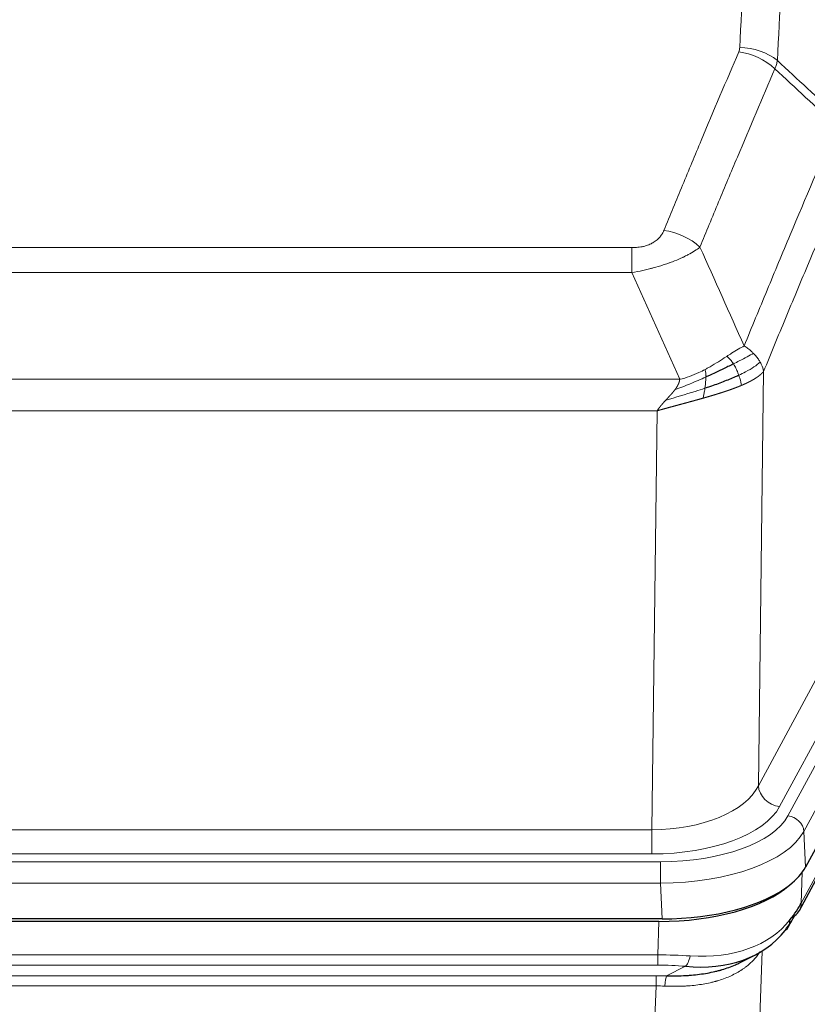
# Model space of a CAD drawing. Header units: inches. Extents: x 0 to 23760, y -13 to 16800.
# Tile 220 of 256: x 17168 to 17312, y 14015 to 14195. Entities that reach past the tile are written whole.
import ezdxf

# ---------------------------------------------------------------- set-up
doc = ezdxf.new("R2010")
doc.units = ezdxf.units.IN
doc.layers.add('1', color=7, linetype='Continuous', true_color=0xffffff)

msp = doc.modelspace()

# ---------------------------------------------------------------- linework, layer by layer
at = {"layer": '1', "color": 110, "linetype": 'Continuous', "lineweight": 13}
for p, q in [((17074.452, 14153.039), (17279.794, 14153.039)), ((17279.794, 14148.475), (17279.794, 14153.039)), ((17279.794, 14148.475), (17074.452, 14148.475)), ((17303.845, 14130.442), (17302.887, 14054.791)), ((17065.72, 14128.996), (17288.526, 14128.996)), ((17284.413, 14123.252), (17069.833, 14123.252)), ((17283.445, 14046.756), (17284.413, 14123.252)), ((17302.887, 14054.791), (17324.239, 14094.334)), ((17306.763, 14050.982), (17328.115, 14090.526)), ((17308.288, 14049.308), (17330.462, 14090.373)), ((17333.369, 14087.517), (17311.195, 14046.451)), ((17310.726, 14033.364), (17332.473, 14073.64)), ((17070.802, 14046.756), (17283.445, 14046.756)), ((17283.445, 14042.342), (17283.445, 14046.756)), ((17311.195, 14046.451), (17311.488, 14039.93)), ((17283.445, 14042.342), (17070.802, 14042.342)), ((17069.213, 14040.918), (17285.033, 14040.918)), ((17285.033, 14037.013), (17285.033, 14040.918)), ((17310.902, 14039), (17310.726, 14033.364)), ((17285.033, 14037.013), (17069.213, 14037.013)), ((17285.326, 14030.492), (17285.033, 14037.013)), ((17284.544, 14023.919), (17284.735, 14030.01)), ((17069.702, 14023.919), (17284.544, 14023.919)), ((17284.544, 14022.054), (17284.544, 14023.919)), ((17303.573, 14024.614), (17300.137, 13930.474)), ((17284.544, 14022.054), (17069.702, 14022.054)), ((17070.044, 14020.111), (17284.202, 14020.111)), ((17284.202, 14018.246), (17284.202, 14020.111)), ((17286.115, 14020.08), (17289.568, 14021.825)), ((17284.202, 14018.246), (17070.044, 14018.246)), ((17280.728, 13923.07), (17284.202, 14018.246))]:
    msp.add_line(p, q, dxfattribs=at)
at = {"layer": '1', "color": 2, "linetype": 'Continuous', "lineweight": 25}
for p, q in [((17333.743, 14081.144), (17311.488, 14039.93)), ((17310.367, 14032.034), (17332.114, 14072.31)), ((17285.326, 14030.492), (17068.92, 14030.492)), ((17284.735, 14030.01), (17069.512, 14030.01)), ((17299.432, 14022.446), (17302.226, 14023.858))]:
    msp.add_line(p, q, dxfattribs=at)
at = {"layer": '1', "color": 110, "linetype": 'Continuous', "lineweight": 13}
for centre, major_axis, ratio, start_param, end_param in [((17299.49, 14181.291), (-9.987, 0.512), 0.8285973, 3.9974013, 4.7548106), ((17299.303, 14180.499), (-9.188, 3.948), 0.8056434, 4.2999866, 5.045624), ((17285.641, 14148.037), (9.245, -3.812), 0.7933159, 1.14397, 1.886928), ((17283.524, 14057.363), (20.002, 0.126), 0.5302672, 4.7050812, 6.0263936), ((17306.763, 14054.531), (-3.52, 1.9), 0.8606628, 0.4873936, 2.00583), ((17283.524, 14053.815), (24.002, 0.049), 0.477994, 4.708097, 6.0294094), ((17284.982, 14052.015), (-24.02, 0.03), 0.4619935, 1.5735185, 2.8978281), ((17308.288, 14046.647), (2.64, -1.425), 0.8606628, 0.4873936, 2.00583), ((17284.982, 14049.354), (27.018, 0.111), 0.4567867, 4.7124116, 6.0367213), ((17306.847, 14033.935), (3.52, -1.9), 0.8606628, 0.0000038, 0.4001271), ((17284.797, 14045.302), (-25.329, 12.681), 0.6929209, 2.1169098, 3.0007467), ((17283.894, 14016.485), (27.015, 0.091), 0.2751837, 1.3250001, 1.545831), ((17289.568, 14025.66), (-0.368, -3.983), 0.2964475, 0.3019504, 1.0888865), ((17283.894, 14012.65), (23.017, 0.318), 0.4083138, 1.3161001, 1.5369309), ((17283.412, 14010.299), (24.025, 0.387), 0.4081205, 1.4515093, 1.5313568), ((17286.115, 14016.245), (0.131, 3.998), 0.1099517, 0.2897867, 1.0584981), ((17283.412, 14006.463), (20.023, 0.877), 0.5868264, 1.4258228, 1.5056703)]:
    msp.add_ellipse(centre, major_axis=major_axis, ratio=ratio, start_param=start_param, end_param=end_param, dxfattribs=at)
at = {"layer": '1', "color": 2, "linetype": 'Continuous', "lineweight": 25}
for centre, major_axis, ratio, start_param, end_param in [((17285.268, 14042.976), (-27.023, 0.034), 0.4619935, 2.6128783, 2.8978281), ((17284.709, 14042.485), (-27.01, 0.015), 0.4618579, 1.5720062, 2.656), ((17285.268, 14042.976), (-27.023, 0.034), 0.4619935, 1.5735185, 2.6128783), ((17283.894, 14016.485), (27.355, 20.182), 0.1876908, 5.6857719, 5.9066027), ((17286.591, 14013.622), (23.434, 19.972), 0.1471226, 5.6997031, 5.9205339), ((17306.847, 14033.935), (3.52, -1.9), 0.8606628, 5.9153676, 6.2831892), ((17305.07, 14031.253), (3.195, -2.407), 0.6715965, 6.033487, 6.820423), ((17284.797, 14045.302), (-23.359, 16.381), 0.7286412, 2.2260513, 3.1098882)]:
    msp.add_ellipse(centre, major_axis=major_axis, ratio=ratio, start_param=start_param, end_param=end_param, dxfattribs=at)
at = {"layer": '1', "color": 110, "linetype": 'Continuous', "lineweight": 13}
for points, knots in [([(17299.49, 14189.58), (17299.928, 14198.159), (17300.818, 14215.077), (17301.739, 14231.52), (17302.441, 14243.672), (17302.677, 14247.694), (17303.153, 14255.676), (17303.392, 14259.638), (17304.118, 14271.433), (17304.609, 14279.175), (17305.233, 14288.699), (17305.358, 14290.596), (17305.609, 14294.375), (17305.987, 14300.019), (17306.37, 14305.593), (17307.141, 14316.648), (17308.183, 14331.137), (17309.79, 14352.122), (17310.891, 14365.612), (17311.449, 14372.232)], [0, 0, 0, 0, 0.125, 0.25, 0.25, 0.3125, 0.3125, 0.375, 0.375, 0.5, 0.5, 0.53125, 0.53125, 0.5625, 0.625, 0.625, 0.75, 0.875, 1, 1, 1, 1]), ([(17318.332, 14369.642), (17317.774, 14363.03), (17316.672, 14349.555), (17315.062, 14328.595), (17314.018, 14314.122), (17313.247, 14303.081), (17312.863, 14297.513), (17312.485, 14291.875), (17312.233, 14288.101), (17312.108, 14286.206), (17311.483, 14276.693), (17310.991, 14268.96), (17310.265, 14257.179), (17310.025, 14253.222), (17309.549, 14245.249), (17309.312, 14241.232), (17308.609, 14229.094), (17307.687, 14212.671), (17306.796, 14195.772), (17306.358, 14187.204)], [0, 0, 0, 0, 0.125, 0.25, 0.375, 0.375, 0.4375, 0.46875, 0.46875, 0.5, 0.5, 0.625, 0.625, 0.6875, 0.6875, 0.75, 0.75, 0.875, 1, 1, 1, 1]), ([(17299.49, 14189.58), (17299.483, 14189.446), (17299.464, 14189.313), (17299.402, 14189.048), (17299.359, 14188.916), (17299.303, 14188.785)], [0, 0, 0, 0, 0.5, 0.5, 1, 1, 1, 1]), ([(17285.641, 14156.193), (17286.775, 14158.954), (17287.911, 14161.705), (17290.183, 14167.182), (17291.321, 14169.91), (17294.736, 14178.058), (17297.017, 14183.444), (17299.303, 14188.785)], [0, 0, 0, 0, 0.25, 0.25, 0.5, 0.5, 1, 1, 1, 1]), ([(17305.899, 14185.698), (17303.611, 14180.362), (17301.327, 14174.98), (17297.907, 14166.84), (17296.769, 14164.115), (17294.493, 14158.642), (17293.357, 14155.894), (17292.221, 14153.135)], [0, 0, 0, 0, 0.5, 0.5, 0.75, 0.75, 1, 1, 1, 1]), ([(17300.289, 14135.087), (17301.686, 14138.502), (17303.086, 14141.9), (17305.888, 14148.662), (17307.291, 14152.026), (17311.505, 14162.065), (17314.32, 14168.689), (17317.142, 14175.244)], [0, 0, 0, 0, 0.25, 0.25, 0.5, 0.5, 1, 1, 1, 1]), ([(17319.888, 14168.586), (17317.202, 14162.354), (17314.522, 14156.058), (17310.511, 14146.522), (17309.176, 14143.328), (17306.508, 14136.908), (17305.176, 14133.682), (17303.845, 14130.442)], [0, 0, 0, 0, 0.5, 0.5, 0.75, 0.75, 1, 1, 1, 1]), ([(17285.641, 14156.193), (17285.62, 14156.142), (17285.598, 14156.091), (17285.552, 14155.989), (17285.528, 14155.938), (17285.453, 14155.787), (17285.398, 14155.687), (17285.28, 14155.489), (17285.217, 14155.392), (17285.08, 14155.199), (17285.007, 14155.104), (17284.85, 14154.916), (17284.766, 14154.823), (17284.63, 14154.687), (17284.584, 14154.641), (17284.487, 14154.552), (17284.437, 14154.508), (17284.284, 14154.377), (17284.176, 14154.292), (17283.948, 14154.129), (17283.828, 14154.05), (17283.638, 14153.937), (17283.541, 14153.882), (17283.44, 14153.829), (17283.372, 14153.793), (17283.338, 14153.776), (17283.163, 14153.69), (17283.019, 14153.627), (17282.572, 14153.45), (17282.255, 14153.351), (17281.835, 14153.251), (17281.75, 14153.232), (17281.577, 14153.198), (17281.49, 14153.182), (17281.228, 14153.138), (17281.052, 14153.114), (17280.697, 14153.076), (17280.519, 14153.062), (17280.159, 14153.043), (17279.977, 14153.039), (17279.794, 14153.039)], [0, 0, 0, 0, 0.03125, 0.03125, 0.0625, 0.0625, 0.125, 0.125, 0.1875, 0.1875, 0.25, 0.25, 0.3125, 0.3125, 0.34375, 0.34375, 0.375, 0.375, 0.4375, 0.4375, 0.5, 0.5, 0.53125, 0.546875, 0.546875, 0.5625, 0.5625, 0.625, 0.625, 0.75, 0.75, 0.78125, 0.78125, 0.8125, 0.8125, 0.875, 0.875, 0.9375, 0.9375, 1, 1, 1, 1]), ([(17292.221, 14153.135), (17291.924, 14152.902), (17291.597, 14152.672), (17290.885, 14152.214), (17290.498, 14151.987), (17289.87, 14151.651), (17289.598, 14151.512), (17289.313, 14151.373), (17289.197, 14151.318), (17289.139, 14151.29), (17288.964, 14151.208), (17288.845, 14151.153), (17288.243, 14150.882), (17287.734, 14150.671), (17287.061, 14150.416), (17286.925, 14150.365), (17286.718, 14150.289), (17286.649, 14150.264), (17286.509, 14150.215), (17286.439, 14150.19), (17286.087, 14150.067), (17285.8, 14149.971), (17284.924, 14149.69), (17284.319, 14149.512), (17283.615, 14149.323), (17283.537, 14149.302), (17283.379, 14149.261), (17283.3, 14149.24), (17283.062, 14149.179), (17282.903, 14149.139), (17282.423, 14149.022), (17282.1, 14148.946), (17281.125, 14148.729), (17280.465, 14148.597), (17279.794, 14148.475)], [0, 0, 0, 0, 0.125, 0.125, 0.25, 0.25, 0.3125, 0.328125, 0.328125, 0.34375, 0.34375, 0.375, 0.375, 0.5, 0.5, 0.53125, 0.53125, 0.546875, 0.546875, 0.5625, 0.5625, 0.625, 0.625, 0.75, 0.75, 0.765625, 0.765625, 0.78125, 0.78125, 0.8125, 0.8125, 0.875, 0.875, 1, 1, 1, 1]), ([(17300.289, 14135.087), (17299.595, 14134.76), (17298.829, 14134.294), (17297.702, 14133.574), (17297.412, 14133.386), (17297.113, 14133.192)], [0, 0, 0, 0, 0.75, 0.75, 1, 1, 1, 1]), ([(17301.996, 14133.743), (17301.873, 14133.867), (17301.745, 14133.988), (17301.412, 14134.284), (17301.202, 14134.455), (17300.76, 14134.782), (17300.529, 14134.939), (17300.289, 14135.087)], [0, 0, 0, 0, 0.25, 0.25, 0.625, 0.625, 1, 1, 1, 1]), ([(17301.996, 14133.743), (17301.297, 14133.36), (17300.426, 14132.888), (17299.066, 14132.182), (17298.709, 14132), (17298.337, 14131.812)], [0, 0, 0, 0, 0.75, 0.75, 1, 1, 1, 1]), ([(17303.206, 14132.155), (17303.167, 14132.224), (17303.127, 14132.294), (17302.959, 14132.569), (17302.82, 14132.773), (17302.517, 14133.171), (17302.352, 14133.366), (17302.117, 14133.618), (17302.057, 14133.681), (17301.996, 14133.743)], [0, 0, 0, 0, 0.125, 0.125, 0.5, 0.5, 0.875, 0.875, 1, 1, 1, 1]), ([(17297.113, 14133.192), (17296.964, 14133.095), (17296.812, 14132.997), (17296.198, 14132.6), (17295.718, 14132.293), (17294.724, 14131.679), (17294.21, 14131.372), (17293.503, 14130.978), (17293.324, 14130.88), (17293.144, 14130.784)], [0, 0, 0, 0, 0.125, 0.125, 0.5, 0.5, 0.875, 0.875, 1, 1, 1, 1]), ([(17298.337, 14131.812), (17298.239, 14131.967), (17298.137, 14132.115), (17297.88, 14132.459), (17297.723, 14132.643), (17297.412, 14132.958), (17297.259, 14133.09), (17297.113, 14133.192)], [0, 0, 0, 0, 0.25, 0.25, 0.625, 0.625, 1, 1, 1, 1]), ([(17299.323, 14129.739), (17299.292, 14129.827), (17299.26, 14129.916), (17299.126, 14130.273), (17299.013, 14130.544), (17298.763, 14131.072), (17298.627, 14131.33), (17298.436, 14131.655), (17298.387, 14131.734), (17298.337, 14131.812)], [0, 0, 0, 0, 0.125, 0.125, 0.5, 0.5, 0.875, 0.875, 1, 1, 1, 1]), ([(17303.206, 14132.155), (17302.594, 14131.571), (17301.698, 14130.962), (17300.168, 14130.147), (17299.758, 14129.943), (17299.323, 14129.739)], [0, 0, 0, 0, 0.75, 0.75, 1, 1, 1, 1]), ([(17303.845, 14130.442), (17303.761, 14130.875), (17303.619, 14131.308), (17303.356, 14131.875), (17303.284, 14132.015), (17303.206, 14132.155)], [0, 0, 0, 0, 0.75, 0.75, 1, 1, 1, 1]), ([(17293.144, 14130.784), (17292.783, 14130.593), (17292.416, 14130.407), (17290.922, 14129.704), (17289.746, 14129.262), (17288.526, 14128.996)], [0, 0, 0, 0, 0.25, 0.25, 1, 1, 1, 1]), ([(17293.294, 14129.415), (17293.296, 14129.57), (17293.294, 14129.718), (17293.281, 14130.061), (17293.265, 14130.245), (17293.216, 14130.557), (17293.184, 14130.687), (17293.144, 14130.784)], [0, 0, 0, 0, 0.25, 0.25, 0.625, 0.625, 1, 1, 1, 1]), ([(17299.813, 14127.893), (17299.742, 14128.254), (17299.643, 14128.713), (17299.441, 14129.388), (17299.385, 14129.562), (17299.323, 14129.739)], [0, 0, 0, 0, 0.75, 0.75, 1, 1, 1, 1]), ([(17303.845, 14130.442), (17303.839, 14130.434), (17303.827, 14130.42), (17303.809, 14130.399), (17303.791, 14130.377), (17303.773, 14130.356), (17303.754, 14130.335), (17303.735, 14130.313), (17303.716, 14130.292), (17303.697, 14130.271), (17303.678, 14130.25), (17303.658, 14130.23), (17303.639, 14130.209), (17303.619, 14130.188), (17303.599, 14130.168), (17303.579, 14130.147), (17303.559, 14130.127), (17303.538, 14130.107), (17303.518, 14130.087), (17303.497, 14130.066), (17303.476, 14130.046), (17303.455, 14130.026), (17303.434, 14130.007), (17303.413, 14129.987), (17303.392, 14129.967), (17303.37, 14129.948), (17303.349, 14129.928), (17303.327, 14129.909), (17303.305, 14129.889), (17303.283, 14129.87), (17303.261, 14129.851), (17303.239, 14129.832), (17303.217, 14129.813), (17303.194, 14129.794), (17303.172, 14129.775), (17303.149, 14129.756), (17303.126, 14129.738), (17303.103, 14129.719), (17303.08, 14129.701), (17303.057, 14129.682), (17303.034, 14129.664), (17303.011, 14129.646), (17302.988, 14129.628), (17302.964, 14129.61), (17302.941, 14129.592), (17302.917, 14129.574), (17302.894, 14129.556), (17302.87, 14129.538), (17302.846, 14129.521), (17302.822, 14129.503), (17302.798, 14129.486), (17302.774, 14129.468), (17302.75, 14129.451), (17302.726, 14129.434), (17302.702, 14129.417), (17302.678, 14129.399), (17302.653, 14129.383), (17302.629, 14129.366), (17302.605, 14129.349), (17302.58, 14129.332), (17302.556, 14129.316), (17302.531, 14129.299), (17302.507, 14129.283), (17302.482, 14129.266), (17302.457, 14129.25), (17302.433, 14129.234), (17302.408, 14129.217), (17302.383, 14129.201), (17302.358, 14129.185), (17302.333, 14129.17), (17302.308, 14129.154), (17302.284, 14129.138), (17302.259, 14129.122), (17302.234, 14129.107), (17302.209, 14129.091), (17302.184, 14129.076), (17302.159, 14129.061), (17302.134, 14129.045), (17302.109, 14129.03), (17302.084, 14129.015), (17302.058, 14129), (17302.033, 14128.985), (17302.008, 14128.97), (17301.983, 14128.956), (17301.958, 14128.941), (17301.933, 14128.926), (17301.908, 14128.912), (17301.883, 14128.897), (17301.858, 14128.883), (17301.833, 14128.869), (17301.808, 14128.855), (17301.783, 14128.84), (17301.758, 14128.826), (17301.733, 14128.812), (17301.708, 14128.798), (17301.683, 14128.785), (17301.658, 14128.771), (17301.633, 14128.757), (17301.608, 14128.744), (17301.583, 14128.73), (17301.558, 14128.717), (17301.533, 14128.703), (17301.508, 14128.69), (17301.484, 14128.677), (17301.459, 14128.664), (17301.434, 14128.651), (17301.409, 14128.638), (17301.385, 14128.625), (17301.36, 14128.612), (17301.336, 14128.599), (17301.311, 14128.587), (17301.287, 14128.574), (17301.262, 14128.562), (17301.238, 14128.549), (17301.213, 14128.537), (17301.189, 14128.524), (17301.165, 14128.512), (17301.141, 14128.5), (17301.117, 14128.488), (17301.092, 14128.476), (17301.068, 14128.464), (17301.044, 14128.452), (17301.021, 14128.441), (17300.997, 14128.429), (17300.973, 14128.417), (17300.949, 14128.406), (17300.926, 14128.394), (17300.902, 14128.383), (17300.878, 14128.371), (17300.855, 14128.36), (17300.832, 14128.349), (17300.808, 14128.338), (17300.785, 14128.327), (17300.762, 14128.316), (17300.739, 14128.305), (17300.716, 14128.294), (17300.693, 14128.283), (17300.67, 14128.273), (17300.647, 14128.262), (17300.624, 14128.251), (17300.602, 14128.241), (17300.579, 14128.231), (17300.557, 14128.22), (17300.534, 14128.21), (17300.512, 14128.2), (17300.49, 14128.19), (17300.468, 14128.18), (17300.446, 14128.17), (17300.424, 14128.16), (17300.402, 14128.15), (17300.38, 14128.14), (17300.358, 14128.13), (17300.337, 14128.121), (17300.315, 14128.111), (17300.294, 14128.102), (17300.273, 14128.092), (17300.252, 14128.083), (17300.231, 14128.073), (17300.21, 14128.064), (17300.189, 14128.055), (17300.168, 14128.046), (17300.147, 14128.037), (17300.127, 14128.028), (17300.106, 14128.019), (17300.086, 14128.01), (17300.066, 14128.001), (17300.046, 14127.993), (17300.026, 14127.984), (17300.006, 14127.975), (17299.986, 14127.967), (17299.966, 14127.958), (17299.947, 14127.95), (17299.927, 14127.942), (17299.908, 14127.934), (17299.889, 14127.925), (17299.87, 14127.917), (17299.851, 14127.909), (17299.832, 14127.901), (17299.82, 14127.896), (17299.813, 14127.893)], [0, 0, 0, 0, 0.0080212, 0.0160154, 0.0239827, 0.0319231, 0.0398365, 0.0477229, 0.0555824, 0.0634149, 0.0712205, 0.0789992, 0.0867509, 0.0944756, 0.1021734, 0.1098443, 0.1174881, 0.1251051, 0.1326951, 0.1402581, 0.1477942, 0.1553034, 0.1627856, 0.1702408, 0.1776691, 0.1850704, 0.1924448, 0.1997923, 0.2071128, 0.2144063, 0.2216729, 0.2289126, 0.2361253, 0.243311, 0.2504698, 0.2576016, 0.2647065, 0.2717845, 0.2788355, 0.2858595, 0.2928566, 0.2998268, 0.30677, 0.3136862, 0.3205755, 0.3274379, 0.3342733, 0.3410817, 0.3478632, 0.3546178, 0.3613454, 0.3680461, 0.3747198, 0.3813665, 0.3879863, 0.3945792, 0.4011451, 0.4076841, 0.4141961, 0.4206811, 0.4271393, 0.4335704, 0.4399746, 0.4463519, 0.4527022, 0.4590256, 0.465322, 0.4715915, 0.477834, 0.4840496, 0.4902382, 0.4963999, 0.5025346, 0.5086424, 0.5147232, 0.5207771, 0.526804, 0.532804, 0.5387771, 0.5447232, 0.5506423, 0.5565345, 0.5623997, 0.568238, 0.5740494, 0.5798338, 0.5855912, 0.5913217, 0.5970253, 0.6027019, 0.6083515, 0.6139742, 0.61957, 0.6251388, 0.6306807, 0.6361956, 0.6416836, 0.6471446, 0.6525787, 0.6579858, 0.663366, 0.6687192, 0.6740455, 0.6793448, 0.6846172, 0.6898627, 0.6950812, 0.7002727, 0.7054373, 0.710575, 0.7156857, 0.7207694, 0.7258262, 0.7308561, 0.735859, 0.740835, 0.745784, 0.7507061, 0.7556012, 0.7604694, 0.7653107, 0.7701249, 0.7749123, 0.7796727, 0.7844061, 0.7891127, 0.7937922, 0.7984448, 0.8030705, 0.8076692, 0.812241, 0.8167858, 0.8213037, 0.8257947, 0.8302587, 0.8346957, 0.8391058, 0.843489, 0.8478452, 0.8521745, 0.8564768, 0.8607522, 0.8650006, 0.8692221, 0.8734166, 0.8775842, 0.8817249, 0.8858386, 0.8899254, 0.8939852, 0.8980181, 0.902024, 0.906003, 0.909955, 0.9138802, 0.9177783, 0.9216495, 0.9254938, 0.9293111, 0.9331015, 0.936865, 0.9406015, 0.944311, 0.9479937, 0.9516493, 0.9552781, 0.9588799, 0.9624547, 0.9660026, 0.9695236, 0.9730176, 0.9764847, 0.9799249, 0.9833381, 0.9867243, 0.9900837, 0.993416, 0.9967215, 1, 1, 1, 1]), ([(17293.294, 14129.415), (17292.836, 14129.211), (17292.373, 14129.007), (17290.502, 14128.203), (17289.066, 14127.619), (17287.655, 14127.097)], [0, 0, 0, 0, 0.25, 0.25, 1, 1, 1, 1]), ([(17287.655, 14127.097), (17287.663, 14127.108), (17287.679, 14127.129), (17287.703, 14127.161), (17287.726, 14127.193), (17287.749, 14127.225), (17287.772, 14127.256), (17287.794, 14127.288), (17287.816, 14127.319), (17287.838, 14127.351), (17287.859, 14127.382), (17287.88, 14127.413), (17287.9, 14127.444), (17287.921, 14127.475), (17287.941, 14127.506), (17287.96, 14127.537), (17287.98, 14127.567), (17287.999, 14127.598), (17288.017, 14127.628), (17288.036, 14127.659), (17288.054, 14127.689), (17288.071, 14127.719), (17288.089, 14127.749), (17288.106, 14127.779), (17288.122, 14127.809), (17288.139, 14127.839), (17288.155, 14127.868), (17288.17, 14127.898), (17288.186, 14127.927), (17288.201, 14127.957), (17288.215, 14127.986), (17288.23, 14128.015), (17288.244, 14128.044), (17288.258, 14128.073), (17288.271, 14128.102), (17288.284, 14128.131), (17288.297, 14128.159), (17288.309, 14128.188), (17288.321, 14128.216), (17288.333, 14128.244), (17288.344, 14128.273), (17288.355, 14128.301), (17288.366, 14128.329), (17288.376, 14128.357), (17288.386, 14128.384), (17288.396, 14128.412), (17288.405, 14128.44), (17288.414, 14128.467), (17288.423, 14128.495), (17288.432, 14128.522), (17288.44, 14128.549), (17288.447, 14128.576), (17288.455, 14128.603), (17288.462, 14128.63), (17288.469, 14128.657), (17288.475, 14128.684), (17288.481, 14128.71), (17288.487, 14128.737), (17288.492, 14128.763), (17288.497, 14128.789), (17288.502, 14128.815), (17288.506, 14128.842), (17288.51, 14128.867), (17288.514, 14128.893), (17288.518, 14128.919), (17288.521, 14128.945), (17288.524, 14128.97), (17288.525, 14128.987), (17288.526, 14128.996)], [0, 0, 0, 0, 0.0185022, 0.0368847, 0.0551481, 0.073293, 0.0913199, 0.1092294, 0.1270222, 0.1446988, 0.1622598, 0.1797059, 0.1970378, 0.2142561, 0.2313614, 0.2483544, 0.265236, 0.2820066, 0.2986672, 0.3152184, 0.331661, 0.3479958, 0.3642235, 0.380345, 0.3963611, 0.4122725, 0.4280803, 0.4437851, 0.459388, 0.4748898, 0.4902915, 0.5055939, 0.5207981, 0.535905, 0.5509156, 0.565831, 0.5806521, 0.5953801, 0.6100159, 0.6245607, 0.6390157, 0.6533819, 0.6676604, 0.6818526, 0.6959596, 0.7099825, 0.7239227, 0.7377815, 0.75156, 0.7652597, 0.7788818, 0.7924277, 0.8058989, 0.8192966, 0.8326224, 0.8458776, 0.8590638, 0.8721825, 0.8852351, 0.8982233, 0.9111485, 0.9240124, 0.9368166, 0.9495628, 0.9622525, 0.9748874, 0.9874694, 1, 1, 1, 1]), ([(17293.125, 14127.355), (17293.137, 14127.442), (17293.149, 14127.529), (17293.194, 14127.882), (17293.223, 14128.151), (17293.266, 14128.677), (17293.281, 14128.934), (17293.292, 14129.258), (17293.293, 14129.337), (17293.294, 14129.415)], [0, 0, 0, 0, 0.125, 0.125, 0.5, 0.5, 0.875, 0.875, 1, 1, 1, 1]), ([(17293.125, 14127.355), (17292.547, 14127.164), (17291.96, 14126.976), (17289.586, 14126.234), (17287.756, 14125.704), (17285.984, 14125.2)], [0, 0, 0, 0, 0.25, 0.25, 1, 1, 1, 1]), ([(17285.984, 14125.2), (17285.998, 14125.215), (17286.026, 14125.246), (17286.068, 14125.291), (17286.108, 14125.334), (17286.148, 14125.377), (17286.186, 14125.419), (17286.224, 14125.459), (17286.26, 14125.498), (17286.295, 14125.536), (17286.329, 14125.573), (17286.363, 14125.609), (17286.395, 14125.644), (17286.426, 14125.678), (17286.456, 14125.71), (17286.485, 14125.741), (17286.513, 14125.771), (17286.539, 14125.8), (17286.565, 14125.828), (17286.59, 14125.855), (17286.614, 14125.881), (17286.636, 14125.905), (17286.658, 14125.929), (17286.678, 14125.951), (17286.698, 14125.972), (17286.716, 14125.992), (17286.733, 14126.01), (17286.75, 14126.028), (17286.765, 14126.045), (17286.779, 14126.06), (17286.792, 14126.074), (17286.804, 14126.087), (17286.815, 14126.099), (17286.825, 14126.11), (17286.834, 14126.12), (17286.842, 14126.128), (17286.849, 14126.136), (17286.855, 14126.142), (17286.859, 14126.147), (17286.872, 14126.161), (17286.892, 14126.184), (17286.921, 14126.216), (17286.95, 14126.248), (17286.978, 14126.28), (17287.006, 14126.312), (17287.034, 14126.343), (17287.061, 14126.374), (17287.088, 14126.405), (17287.115, 14126.436), (17287.141, 14126.466), (17287.167, 14126.496), (17287.193, 14126.526), (17287.218, 14126.556), (17287.243, 14126.585), (17287.268, 14126.614), (17287.292, 14126.643), (17287.316, 14126.672), (17287.34, 14126.7), (17287.363, 14126.728), (17287.386, 14126.756), (17287.409, 14126.784), (17287.431, 14126.811), (17287.453, 14126.838), (17287.475, 14126.865), (17287.496, 14126.892), (17287.517, 14126.919), (17287.538, 14126.945), (17287.558, 14126.971), (17287.578, 14126.997), (17287.598, 14127.022), (17287.617, 14127.047), (17287.636, 14127.072), (17287.649, 14127.089), (17287.655, 14127.097)], [0, 0, 0, 0, 0.0247661, 0.0489206, 0.0724636, 0.0953949, 0.1177147, 0.1394229, 0.1605195, 0.1810045, 0.2008779, 0.2201398, 0.23879, 0.2568287, 0.2742558, 0.2910713, 0.3072753, 0.3228676, 0.3378484, 0.3522176, 0.3659752, 0.3791212, 0.3916556, 0.4035785, 0.4148897, 0.4255894, 0.4356775, 0.445154, 0.454019, 0.4622723, 0.4699141, 0.4769443, 0.4833629, 0.48917, 0.4943654, 0.4989493, 0.5029216, 0.5062824, 0.5090316, 0.5111692, 0.5284651, 0.5456049, 0.5625886, 0.5794163, 0.5960881, 0.612604, 0.6289642, 0.6451687, 0.6612176, 0.6771111, 0.6928491, 0.7084319, 0.7238594, 0.7391318, 0.7542492, 0.7692118, 0.7840195, 0.7986726, 0.8131712, 0.8275153, 0.8417051, 0.8557408, 0.8696224, 0.8833501, 0.8969241, 0.9103445, 0.9236114, 0.936725, 0.9496856, 0.9624932, 0.975148, 0.9876502, 1, 1, 1, 1]), ([(17299.813, 14127.893), (17299.799, 14127.887), (17299.769, 14127.875), (17299.725, 14127.856), (17299.681, 14127.838), (17299.636, 14127.819), (17299.592, 14127.801), (17299.547, 14127.782), (17299.503, 14127.764), (17299.458, 14127.745), (17299.413, 14127.727), (17299.368, 14127.709), (17299.323, 14127.691), (17299.277, 14127.672), (17299.232, 14127.654), (17299.187, 14127.636), (17299.141, 14127.618), (17299.095, 14127.6), (17299.05, 14127.582), (17299.004, 14127.564), (17298.958, 14127.546), (17298.912, 14127.529), (17298.866, 14127.511), (17298.82, 14127.493), (17298.774, 14127.475), (17298.727, 14127.457), (17298.681, 14127.44), (17298.634, 14127.422), (17298.588, 14127.405), (17298.541, 14127.387), (17298.495, 14127.37), (17298.448, 14127.352), (17298.401, 14127.335), (17298.354, 14127.317), (17298.307, 14127.3), (17298.26, 14127.283), (17298.213, 14127.265), (17298.166, 14127.248), (17298.118, 14127.231), (17298.071, 14127.214), (17298.024, 14127.197), (17297.976, 14127.179), (17297.929, 14127.162), (17297.881, 14127.145), (17297.834, 14127.128), (17297.786, 14127.111), (17297.738, 14127.095), (17297.69, 14127.078), (17297.642, 14127.061), (17297.595, 14127.044), (17297.547, 14127.027), (17297.499, 14127.011), (17297.451, 14126.994), (17297.402, 14126.977), (17297.354, 14126.961), (17297.306, 14126.944), (17297.258, 14126.928), (17297.21, 14126.911), (17297.161, 14126.895), (17297.113, 14126.878), (17297.064, 14126.862), (17297.016, 14126.845), (17296.967, 14126.829), (17296.919, 14126.813), (17296.87, 14126.797), (17296.822, 14126.78), (17296.773, 14126.764), (17296.724, 14126.748), (17296.676, 14126.732), (17296.627, 14126.716), (17296.578, 14126.7), (17296.529, 14126.684), (17296.481, 14126.668), (17296.432, 14126.652), (17296.383, 14126.636), (17296.334, 14126.62), (17296.285, 14126.604), (17296.236, 14126.589), (17296.187, 14126.573), (17296.138, 14126.557), (17296.089, 14126.541), (17296.04, 14126.526), (17295.991, 14126.51), (17295.942, 14126.495), (17295.893, 14126.479), (17295.844, 14126.464), (17295.795, 14126.448), (17295.746, 14126.433), (17295.697, 14126.417), (17295.648, 14126.402), (17295.598, 14126.386), (17295.549, 14126.371), (17295.5, 14126.356), (17295.451, 14126.341), (17295.402, 14126.325), (17295.353, 14126.31), (17295.303, 14126.295), (17295.254, 14126.28), (17295.205, 14126.265), (17295.156, 14126.25), (17295.107, 14126.235), (17295.057, 14126.22), (17295.008, 14126.205), (17294.959, 14126.19), (17294.91, 14126.175), (17294.861, 14126.16), (17294.812, 14126.145), (17294.762, 14126.13), (17294.713, 14126.116), (17294.664, 14126.101), (17294.615, 14126.086), (17294.566, 14126.071), (17294.517, 14126.057), (17294.468, 14126.042), (17294.419, 14126.028), (17294.369, 14126.013), (17294.32, 14125.998), (17294.271, 14125.984), (17294.222, 14125.969), (17294.173, 14125.955), (17294.124, 14125.941), (17294.075, 14125.926), (17294.026, 14125.912), (17293.977, 14125.897), (17293.929, 14125.883), (17293.88, 14125.869), (17293.831, 14125.855), (17293.782, 14125.84), (17293.733, 14125.826), (17293.684, 14125.812), (17293.635, 14125.798), (17293.587, 14125.784), (17293.538, 14125.77), (17293.489, 14125.756), (17293.441, 14125.742), (17293.392, 14125.728), (17293.343, 14125.714), (17293.295, 14125.7), (17293.246, 14125.686), (17293.198, 14125.672), (17293.149, 14125.658), (17293.101, 14125.644), (17293.052, 14125.63), (17293.004, 14125.616), (17292.956, 14125.603), (17292.907, 14125.589), (17292.859, 14125.575), (17292.827, 14125.566), (17292.811, 14125.562)], [0, 0, 0, 0, 0.0076941, 0.0153765, 0.0230472, 0.0307061, 0.0383534, 0.045989, 0.0536129, 0.061225, 0.0688255, 0.0764143, 0.0839914, 0.0915567, 0.0991104, 0.1066524, 0.1141827, 0.1217013, 0.1292082, 0.1367034, 0.1441869, 0.1516588, 0.1591189, 0.1665674, 0.1740041, 0.1814292, 0.1888426, 0.1962444, 0.2036344, 0.2110128, 0.2183794, 0.2257344, 0.2330778, 0.2404094, 0.2477294, 0.2550377, 0.2623343, 0.2696193, 0.2768926, 0.2841542, 0.2914041, 0.2986424, 0.305869, 0.313084, 0.3202872, 0.3274789, 0.3346588, 0.3418271, 0.3489838, 0.3561287, 0.3632621, 0.3703837, 0.3774937, 0.3845921, 0.3916788, 0.3987539, 0.4058173, 0.412869, 0.4199092, 0.4269376, 0.4339544, 0.4409596, 0.4479532, 0.454935, 0.4619053, 0.4688639, 0.4758109, 0.4827462, 0.4896699, 0.496582, 0.5034825, 0.5103713, 0.5172485, 0.524114, 0.5309679, 0.5378102, 0.5446409, 0.55146, 0.5582674, 0.5650632, 0.5718474, 0.57862, 0.5853809, 0.5921303, 0.598868, 0.6055941, 0.6123087, 0.6190116, 0.6257029, 0.6323825, 0.6390506, 0.6457071, 0.652352, 0.6589853, 0.665607, 0.672217, 0.6788155, 0.6854024, 0.6919777, 0.6985414, 0.7050935, 0.7116341, 0.718163, 0.7246804, 0.7311862, 0.7376804, 0.744163, 0.750634, 0.7570935, 0.7635413, 0.7699776, 0.7764024, 0.7828155, 0.7892171, 0.7956072, 0.8019856, 0.8083525, 0.8147079, 0.8210516, 0.8273839, 0.8337045, 0.8400136, 0.8463112, 0.8525972, 0.8588716, 0.8651345, 0.8713859, 0.8776257, 0.8838539, 0.8900706, 0.8962758, 0.9024695, 0.9086516, 0.9148221, 0.9209812, 0.9271287, 0.9332646, 0.9393891, 0.945502, 0.9516034, 0.9576933, 0.9637717, 0.9698385, 0.9758938, 0.9819376, 0.9879699, 0.9939907, 1, 1, 1, 1]), ([(17292.811, 14125.562), (17292.844, 14125.733), (17292.883, 14125.929), (17292.965, 14126.361), (17293.008, 14126.596), (17293.075, 14127.009), (17293.101, 14127.18), (17293.125, 14127.355)], [0, 0, 0, 0, 0.375, 0.375, 0.75, 0.75, 1, 1, 1, 1]), ([(17292.811, 14125.562), (17292.789, 14125.555), (17292.746, 14125.543), (17292.681, 14125.525), (17292.616, 14125.506), (17292.551, 14125.488), (17292.486, 14125.47), (17292.42, 14125.451), (17292.355, 14125.433), (17292.29, 14125.415), (17292.225, 14125.396), (17292.16, 14125.378), (17292.095, 14125.36), (17292.03, 14125.342), (17291.964, 14125.324), (17291.899, 14125.305), (17291.834, 14125.287), (17291.769, 14125.269), (17291.704, 14125.251), (17291.638, 14125.233), (17291.573, 14125.215), (17291.508, 14125.197), (17291.443, 14125.179), (17291.377, 14125.161), (17291.312, 14125.143), (17291.247, 14125.125), (17291.182, 14125.107), (17291.116, 14125.089), (17291.051, 14125.071), (17290.986, 14125.053), (17290.921, 14125.035), (17290.856, 14125.017), (17290.79, 14124.999), (17290.725, 14124.982), (17290.66, 14124.964), (17290.595, 14124.946), (17290.53, 14124.928), (17290.464, 14124.91), (17290.399, 14124.893), (17290.334, 14124.875), (17290.269, 14124.857), (17290.204, 14124.839), (17290.139, 14124.822), (17290.074, 14124.804), (17290.009, 14124.786), (17289.944, 14124.769), (17289.879, 14124.751), (17289.814, 14124.733), (17289.749, 14124.716), (17289.684, 14124.698), (17289.619, 14124.681), (17289.554, 14124.663), (17289.49, 14124.645), (17289.425, 14124.628), (17289.36, 14124.61), (17289.295, 14124.593), (17289.231, 14124.575), (17289.166, 14124.558), (17289.101, 14124.54), (17289.037, 14124.523), (17288.972, 14124.505), (17288.908, 14124.488), (17288.843, 14124.47), (17288.779, 14124.453), (17288.714, 14124.436), (17288.65, 14124.418), (17288.586, 14124.401), (17288.522, 14124.383), (17288.457, 14124.366), (17288.393, 14124.349), (17288.329, 14124.331), (17288.265, 14124.314), (17288.201, 14124.297), (17288.137, 14124.279), (17288.073, 14124.262), (17288.009, 14124.245), (17287.945, 14124.227), (17287.881, 14124.21), (17287.818, 14124.193), (17287.754, 14124.176), (17287.69, 14124.158), (17287.627, 14124.141), (17287.563, 14124.124), (17287.5, 14124.107), (17287.436, 14124.089), (17287.373, 14124.072), (17287.31, 14124.055), (17287.246, 14124.038), (17287.183, 14124.021), (17287.12, 14124.003), (17287.057, 14123.986), (17286.994, 14123.969), (17286.931, 14123.952), (17286.868, 14123.935), (17286.805, 14123.918), (17286.743, 14123.9), (17286.68, 14123.883), (17286.617, 14123.866), (17286.555, 14123.849), (17286.492, 14123.832), (17286.43, 14123.815), (17286.368, 14123.798), (17286.305, 14123.781), (17286.243, 14123.763), (17286.181, 14123.746), (17286.119, 14123.729), (17286.057, 14123.712), (17285.995, 14123.695), (17285.933, 14123.678), (17285.871, 14123.661), (17285.81, 14123.644), (17285.748, 14123.627), (17285.687, 14123.61), (17285.625, 14123.593), (17285.564, 14123.576), (17285.502, 14123.559), (17285.441, 14123.541), (17285.38, 14123.524), (17285.319, 14123.507), (17285.258, 14123.49), (17285.197, 14123.473), (17285.136, 14123.456), (17285.076, 14123.439), (17285.015, 14123.422), (17284.954, 14123.405), (17284.894, 14123.388), (17284.833, 14123.371), (17284.773, 14123.354), (17284.713, 14123.337), (17284.653, 14123.32), (17284.593, 14123.303), (17284.533, 14123.286), (17284.473, 14123.269), (17284.433, 14123.257), (17284.413, 14123.252)], [0, 0, 0, 0, 0.0081592, 0.0163092, 0.0244501, 0.0325819, 0.0407045, 0.0488181, 0.0569225, 0.0650178, 0.0731041, 0.0811812, 0.0892493, 0.0973083, 0.1053581, 0.113399, 0.1214307, 0.1294534, 0.137467, 0.1454716, 0.1534671, 0.1614536, 0.169431, 0.1773994, 0.1853588, 0.1933091, 0.2012504, 0.2091827, 0.217106, 0.2250203, 0.2329256, 0.2408219, 0.2487092, 0.2565875, 0.2644568, 0.2723172, 0.2801686, 0.288011, 0.2958444, 0.303669, 0.3114845, 0.3192911, 0.3270888, 0.3348775, 0.3426574, 0.3504282, 0.3581902, 0.3659433, 0.3736874, 0.3814227, 0.389149, 0.3968665, 0.4045751, 0.4122748, 0.4199656, 0.4276476, 0.4353206, 0.4429849, 0.4506403, 0.4582868, 0.4659245, 0.4735534, 0.4811734, 0.4887846, 0.496387, 0.5039805, 0.5115653, 0.5191413, 0.5267084, 0.5342668, 0.5418164, 0.5493572, 0.5568893, 0.5644125, 0.5719271, 0.5794328, 0.5869298, 0.5944181, 0.6018976, 0.6093684, 0.6168305, 0.6242839, 0.6317285, 0.6391644, 0.6465917, 0.6540102, 0.6614201, 0.6688212, 0.6762137, 0.6835975, 0.6909727, 0.6983392, 0.705697, 0.7130462, 0.7203868, 0.7277187, 0.735042, 0.7423567, 0.7496628, 0.7569603, 0.7642491, 0.7715294, 0.7788011, 0.7860642, 0.7933187, 0.8005646, 0.807802, 0.8150309, 0.8222512, 0.8294629, 0.8366661, 0.8438608, 0.851047, 0.8582246, 0.8653938, 0.8725544, 0.8797065, 0.8868502, 0.8939854, 0.9011121, 0.9082303, 0.9153401, 0.9224414, 0.9295343, 0.9366187, 0.9436947, 0.9507623, 0.9578214, 0.9648722, 0.9719145, 0.9789485, 0.985974, 0.9929912, 1, 1, 1, 1]), ([(17284.413, 14123.252), (17284.418, 14123.26), (17284.429, 14123.278), (17284.445, 14123.303), (17284.462, 14123.33), (17284.479, 14123.356), (17284.496, 14123.383), (17284.514, 14123.41), (17284.532, 14123.437), (17284.551, 14123.465), (17284.57, 14123.493), (17284.589, 14123.521), (17284.609, 14123.55), (17284.63, 14123.578), (17284.65, 14123.607), (17284.671, 14123.637), (17284.692, 14123.666), (17284.714, 14123.696), (17284.736, 14123.726), (17284.759, 14123.756), (17284.782, 14123.787), (17284.805, 14123.818), (17284.829, 14123.849), (17284.853, 14123.881), (17284.878, 14123.913), (17284.903, 14123.945), (17284.928, 14123.977), (17284.954, 14124.01), (17284.98, 14124.043), (17285.006, 14124.076), (17285.033, 14124.109), (17285.06, 14124.143), (17285.088, 14124.177), (17285.116, 14124.211), (17285.145, 14124.246), (17285.173, 14124.281), (17285.203, 14124.316), (17285.232, 14124.351), (17285.262, 14124.387), (17285.293, 14124.423), (17285.324, 14124.459), (17285.355, 14124.496), (17285.386, 14124.532), (17285.418, 14124.569), (17285.451, 14124.607), (17285.484, 14124.644), (17285.517, 14124.682), (17285.55, 14124.72), (17285.584, 14124.759), (17285.619, 14124.798), (17285.653, 14124.837), (17285.689, 14124.876), (17285.724, 14124.916), (17285.76, 14124.955), (17285.796, 14124.995), (17285.833, 14125.036), (17285.87, 14125.076), (17285.908, 14125.117), (17285.946, 14125.159), (17285.971, 14125.186), (17285.984, 14125.2)], [0, 0, 0, 0, 0.0121901, 0.0245516, 0.0370849, 0.0497905, 0.0626689, 0.0757204, 0.0889455, 0.1023447, 0.1159182, 0.1296666, 0.14359, 0.1576889, 0.1719636, 0.1864145, 0.2010418, 0.2158458, 0.2308268, 0.2459852, 0.261321, 0.2768347, 0.2925265, 0.3083966, 0.3244452, 0.3406727, 0.357079, 0.3736646, 0.3904296, 0.4073742, 0.4244986, 0.4418029, 0.4592875, 0.4769523, 0.4947976, 0.5128236, 0.5310305, 0.5494183, 0.5679872, 0.5867374, 0.605669, 0.6247822, 0.644077, 0.6635537, 0.6832123, 0.7030529, 0.7230758, 0.7432809, 0.7636685, 0.7842385, 0.8049912, 0.8259267, 0.8470449, 0.8683461, 0.8898303, 0.9114976, 0.9333482, 0.955382, 0.9775993, 1, 1, 1, 1]), ([(17303.175, 14024.488), (17303.019, 14024.236), (17302.847, 14023.987), (17302.472, 14023.497), (17302.269, 14023.256), (17301.831, 14022.785), (17301.596, 14022.554), (17301.096, 14022.104), (17300.831, 14021.885), (17300.408, 14021.566), (17300.264, 14021.461), (17300.041, 14021.307), (17299.965, 14021.256), (17299.813, 14021.155), (17299.736, 14021.105), (17299.348, 14020.859), (17299.025, 14020.671), (17298.355, 14020.316), (17297.661, 14019.979), (17296.919, 14019.682), (17296.154, 14019.405), (17295.759, 14019.276), (17295.301, 14019.143), (17295.25, 14019.128), (17295.148, 14019.099), (17295.096, 14019.085), (17294.941, 14019.042), (17294.63, 14018.959), (17294.315, 14018.883), (17293.68, 14018.739), (17293.25, 14018.654), (17292.376, 14018.506), (17291.932, 14018.443), (17291.03, 14018.337), (17290.572, 14018.294), (17289.875, 14018.245), (17289.641, 14018.231), (17289.287, 14018.214), (17289.169, 14018.208), (17288.931, 14018.199), (17288.812, 14018.195), (17288.216, 14018.179), (17287.736, 14018.175), (17286.77, 14018.184), (17286.285, 14018.197), (17285.796, 14018.217)], [0, 0, 0, 0, 0.0625, 0.0625, 0.125, 0.125, 0.1875, 0.1875, 0.25, 0.25, 0.28125, 0.28125, 0.296875, 0.296875, 0.3125, 0.3125, 0.375, 0.375, 0.4375, 0.5, 0.5, 0.5625, 0.5625, 0.5703125, 0.5703125, 0.578125, 0.578125, 0.59375, 0.625, 0.625, 0.6875, 0.6875, 0.75, 0.75, 0.8125, 0.8125, 0.84375, 0.84375, 0.859375, 0.859375, 0.875, 0.875, 0.9375, 0.9375, 1, 1, 1, 1])]:
    msp.add_open_spline(points, degree=3, knots=knots, dxfattribs=at)
for points in [[(17306.358, 14187.204), (17306.317, 14186.96), (17306.2, 14186.466), (17306.011, 14185.956), (17305.899, 14185.698)], [(17317.142, 14175.244), (17313.395, 14178.73), (17309.647, 14182.215), (17305.899, 14185.698)], [(17306.358, 14187.204), (17310.024, 14183.798), (17313.689, 14180.39), (17317.354, 14176.982)], [(17292.221, 14153.135), (17294.925, 14147.125), (17297.615, 14141.109), (17300.289, 14135.087)], [(17288.526, 14128.996), (17285.633, 14135.496), (17282.722, 14141.989), (17279.794, 14148.475)]]:
    msp.add_open_spline(points, degree=3, dxfattribs=at)
at = {"layer": '1', "color": 2, "linetype": 'Continuous', "lineweight": 25}
for points, knots in [([(17298.337, 14131.812), (17298.152, 14131.718), (17297.962, 14131.623), (17297.191, 14131.239), (17296.581, 14130.941), (17295.311, 14130.336), (17294.652, 14130.029), (17293.75, 14129.619), (17293.523, 14129.517), (17293.294, 14129.415)], [0, 0, 0, 0, 0.125, 0.125, 0.5, 0.5, 0.875, 0.875, 1, 1, 1, 1]), ([(17299.323, 14129.739), (17299.106, 14129.637), (17298.882, 14129.535), (17297.964, 14129.129), (17297.223, 14128.826), (17295.658, 14128.228), (17294.835, 14127.932), (17293.701, 14127.546), (17293.414, 14127.45), (17293.125, 14127.355)], [0, 0, 0, 0, 0.125, 0.125, 0.5, 0.5, 0.875, 0.875, 1, 1, 1, 1]), ([(17286.115, 14020.08), (17286.633, 14020.071), (17287.148, 14020.069), (17288.173, 14020.081), (17288.683, 14020.096), (17289.318, 14020.125), (17289.445, 14020.132), (17289.698, 14020.146), (17289.824, 14020.154), (17290.2, 14020.179), (17290.45, 14020.198), (17291.192, 14020.262), (17291.678, 14020.314), (17292.637, 14020.439), (17293.109, 14020.512), (17294.038, 14020.678), (17294.495, 14020.771), (17295.168, 14020.928), (17295.391, 14020.983), (17295.722, 14021.07), (17295.831, 14021.099), (17295.995, 14021.145), (17296.05, 14021.16), (17296.158, 14021.191), (17296.645, 14021.332), (17297.114, 14021.486), (17297.919, 14021.777), (17298.617, 14022.056), (17299.271, 14022.365), (17299.552, 14022.507)], [0, 0, 0, 0, 0.1020877, 0.1020877, 0.2041754, 0.2041754, 0.2296973, 0.2296973, 0.2552192, 0.2552192, 0.3062631, 0.3062631, 0.4083508, 0.4083508, 0.5104385, 0.5104385, 0.6125262, 0.6125262, 0.66357, 0.66357, 0.6890919, 0.6890919, 0.7018529, 0.7018529, 0.7146139, 0.8167015, 0.8167015, 0.9187892, 1, 1, 1, 1])]:
    msp.add_open_spline(points, degree=3, knots=knots, dxfattribs=at)

doc.saveas('drawing.dxf')
